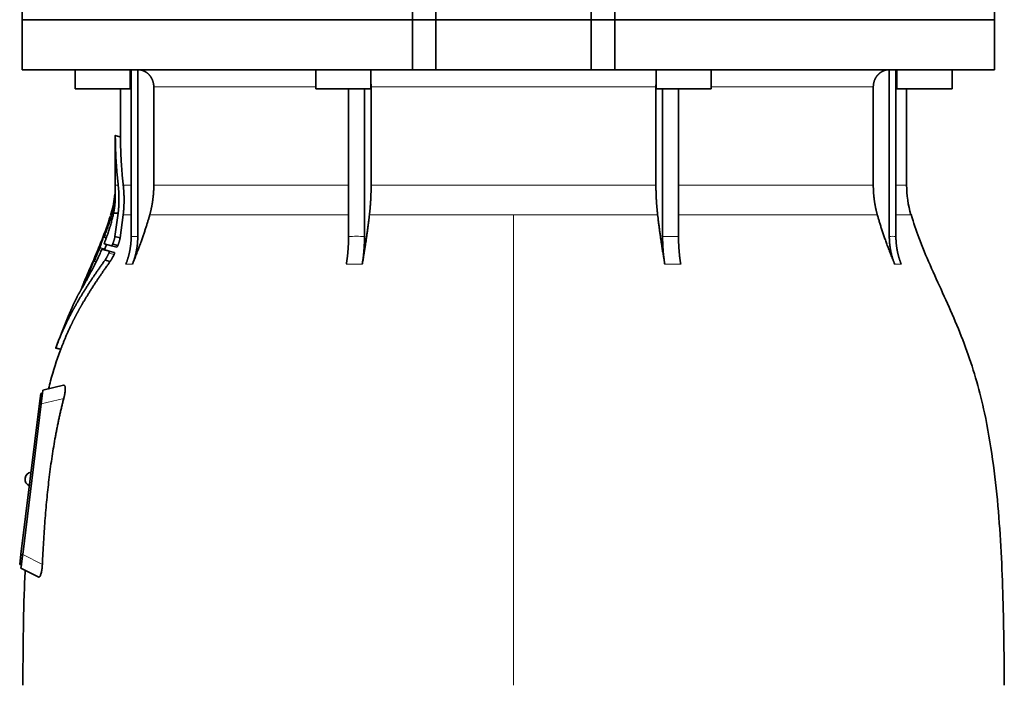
# Model space of a CAD drawing. Header units: millimetres. Extents: x 456 to 1331, y -1435 to 1458.
# Tile 23 of 28: x 463 to 748, y 722 to 915. Entities that reach past the tile are written whole.
import ezdxf

# ---------------------------------------------------------------- set-up
doc = ezdxf.new("R2010")
doc.units = ezdxf.units.MM
doc.layers.add('VSI344-454_FLANG', color=7, linetype='Continuous')
doc.layers.add('VSI344-454_TESTA', color=7, linetype='Continuous')

# ---------------------------------------------------------------- blocks, each defined once
blk = doc.blocks.new('SE')
at = {"layer": 'VSI344-454_FLANG', "color": 7, "linetype": 'Continuous', "lineweight": 35}
for p, q in [((463.37, 940.09), (463.37, 915.09)), ((576.54, 940.09), (576.54, 915.09)), ((583.37, 915.09), (583.37, 940.09)), ((628.37, 915.09), (628.37, 940.09)), ((635.2, 940.09), (635.2, 915.09)), ((745.32, 940.09), (745.32, 915.09)), ((463.37, 915.09), (576.54, 915.09)), ((576.54, 915.09), (583.37, 915.09)), ((583.37, 915.09), (628.37, 915.09)), ((628.37, 915.09), (635.2, 915.09)), ((745.32, 915.09), (635.2, 915.09))]:
    blk.add_line(p, q, dxfattribs=at)
at = {"layer": 'VSI344-454_TESTA', "color": 7, "linetype": 'Continuous', "lineweight": 35}
for p, q in [((576.54, 915.09), (463.37, 915.09)), ((463.37, 915.09), (463.37, 900.59)), ((583.37, 915.09), (576.54, 915.09)), ((576.54, 900.59), (576.54, 915.09)), ((583.37, 915.09), (628.37, 915.09)), ((583.37, 915.09), (583.37, 900.59)), ((635.2, 915.09), (628.37, 915.09)), ((628.37, 915.09), (628.37, 900.59)), ((745.32, 915.09), (635.2, 915.09)), ((635.2, 915.09), (635.2, 900.59)), ((745.32, 900.59), (745.32, 915.09)), ((463.37, 900.59), (576.54, 900.59)), ((478.69, 900.59), (478.69, 895.09)), ((494.69, 895.09), (494.69, 900.59)), ((494.97, 900.59), (494.97, 852.25)), ((496.89, 900.59), (496.88, 852.25)), ((548.5, 900.59), (548.5, 895.09)), ((564.5, 895.09), (564.5, 900.59)), ((576.54, 900.59), (583.37, 900.59)), ((583.37, 900.59), (628.37, 900.59)), ((635.2, 900.59), (628.37, 900.59)), ((745.32, 900.59), (635.2, 900.59)), ((647.23, 900.59), (647.23, 895.09)), ((663.23, 895.09), (663.23, 900.59)), ((714.85, 900.59), (714.85, 852.25)), ((716.76, 900.59), (716.77, 852.25)), ((717.05, 900.59), (717.05, 895.09)), ((733.05, 895.09), (733.05, 900.59)), ((478.69, 895.09), (494.69, 895.09)), ((491.87, 895.09), (491.87, 881.11)), ((501.53, 895.59), (501.53, 867.16)), ((548.5, 895.09), (564.5, 895.09)), ((558.02, 895.09), (558.02, 852.25)), ((562.64, 895.09), (562.64, 852.25)), ((564.56, 895.59), (564.56, 867.16)), ((647.17, 895.59), (647.17, 867.16)), ((647.23, 895.09), (663.23, 895.09)), ((649.1, 895.09), (649.1, 852.25)), ((653.71, 895.09), (653.72, 852.25)), ((710.21, 895.59), (710.21, 867.16)), ((717.05, 895.09), (733.05, 895.09)), ((719.87, 867.16), (719.87, 895.09)), ((491.89, 881.14), (490.34, 881.55)), ((490.37, 881.56), (490.37, 867.16)), ((489.17, 859.03), (488.94, 858.36)), ((489.84, 858.98), (491.19, 858.98)), ((491.19, 858.98), (490.27, 852.22)), ((491.77, 851.82), (492.66, 858.55)), ((487.05, 852.09), (487.77, 851.9)), ((491.77, 851.83), (490.27, 852.23)), ((486.52, 848.54), (488, 848.15)), ((489.29, 849.57), (487.18, 850.13)), ((489.29, 849.57), (490.79, 849.17)), ((489.62, 850.05), (491.12, 849.65)), ((488.88, 844.99), (487.38, 845.4)), ((488.61, 847.97), (490.11, 847.57)), ((483.73, 844.68), (483.58, 844.35)), ((484.16, 845.1), (484.8, 844.92)), ((482.26, 841.27), (481.56, 839.7)), ((473.04, 819.89), (474.63, 819.47)), ((475.39, 809.1), (469.35, 807.71)), ((468.36, 803.79), (468.73, 806.77)), ((468.73, 806.77), (469.23, 806.71)), ((469.19, 806.44), (469.23, 806.71)), ((469.23, 806.71), (469.35, 807.71)), ((463, 760.12), (468.36, 803.79)), ((468.86, 803.73), (463.5, 760.07)), ((464.2, 782.2), (464.19, 782.07)), ((462.64, 757.14), (463, 760.12)), ((463.13, 757.08), (462.64, 757.14)), ((463.01, 756.09), (463.13, 757.08)), ((463.13, 757.08), (463.17, 757.36)), ((463.01, 756.09), (468.04, 753.53))]:
    blk.add_line(p, q, dxfattribs=at)
at = {"layer": 'VSI344-454_TESTA', "color": 4, "linetype": 'Continuous', "lineweight": 9}
for p, q in [((494.69, 895.59), (494.83, 895.59)), ((548.5, 895.59), (501.53, 895.59)), ((647.17, 895.59), (564.56, 895.59)), ((710.21, 895.59), (663.23, 895.59)), ((716.78, 895.59), (717.05, 895.59)), ((490.37, 881.39), (491.87, 880.99)), ((490.37, 867.16), (491.2, 867.16)), ((494.83, 867.16), (492.67, 867.16)), ((557.98, 867.16), (501.53, 867.16)), ((647.17, 867.16), (564.56, 867.16)), ((710.21, 867.16), (653.73, 867.16)), ((716.78, 867.16), (719.87, 867.16)), ((488.82, 856.84), (489.29, 856.72)), ((488.92, 857.18), (489.39, 857.06)), ((489.17, 858.98), (489.36, 858.98)), ((492.66, 858.55), (494.9, 858.55)), ((500.36, 858.55), (558.01, 858.55)), ((564.08, 858.55), (605.87, 858.55)), ((605.87, 858.55), (605.87, 722.13)), ((605.87, 858.55), (647.66, 858.55)), ((653.75, 858.55), (711.37, 858.55)), ((721.13, 858.55), (716.79, 858.55)), ((487.73, 851.77), (486.87, 852)), ((487.14, 852.32), (487, 852.36)), ((487.29, 852.55), (487.95, 852.37)), ((487.55, 853.67), (487.49, 853.68)), ((494.97, 852.25), (496.88, 852.25)), ((649.1, 852.25), (653.72, 852.25)), ((485.78, 848.75), (487.24, 848.35)), ((485.91, 849.1), (487.37, 848.71)), ((484.27, 845.36), (484.14, 845.4)), ((484.41, 845.55), (485.02, 845.38)), ((484.75, 846.68), (484.7, 846.69)), ((488.5, 847.43), (490.01, 847.03)), ((484.76, 844.85), (483.99, 845.05)), ((493.4, 844.18), (495.32, 844.18)), ((557.37, 844.18), (561.99, 844.18)), ((649.74, 844.18), (654.36, 844.18)), ((716.42, 844.18), (718.33, 844.18)), ((482.73, 841.77), (483.14, 841.66)), ((482.88, 842.12), (483.32, 842)), ((481.39, 839.31), (481.46, 839.29)), ((473.14, 820.02), (474.6, 819.63)), ((468.86, 803.73), (468.36, 803.79)), ((475.41, 805.24), (468.86, 803.73)), ((463, 760.12), (463.5, 760.06)), ((463.5, 760.07), (469.21, 757.16))]:
    blk.add_line(p, q, dxfattribs=at)
at = {"layer": 'VSI344-454_TESTA', "color": 7, "linetype": 'Continuous', "lineweight": 35}
for centre, radius, start, end in [((461.87, 867.16), 28.5, 355.6589, 0), ((749.87, 867.16), 30, 180, 196.6836), ((461.87, 867.16), 28.5, 343.3164, 354.6737), ((466.19, 781.96), 2, 97.4775, 173), ((466.17, 781.83), 2, 173, 248.5225)]:
    blk.add_arc(centre, radius, start, end, dxfattribs=at)
for points, degree, knots in [([(501.53, 895.59), (501.53, 896.56), (501.19, 897.46), (501.03, 897.9), (500.79, 898.31), (500.55, 898.71), (500.25, 899.05), (499.91, 899.44), (499.5, 899.74), (499.18, 899.97), (498.83, 900.14), (498.4, 900.36), (497.93, 900.47), (497.42, 900.6), (496.89, 900.59)], 2, [0, 0, 0, 0.25, 0.25, 0.375, 0.375, 0.5, 0.5, 0.642857, 0.642857, 0.75, 0.75, 0.875, 0.875, 1, 1, 1]), ([(714.84, 900.59), (714.31, 900.6), (713.8, 900.47), (713.34, 900.36), (712.9, 900.14), (712.36, 899.87), (711.91, 899.47), (711.68, 899.27), (711.49, 899.05), (711.19, 898.71), (710.95, 898.31), (710.71, 897.91), (710.54, 897.46), (710.21, 896.56), (710.21, 895.59)], 2, [0, 0, 0, 0.125, 0.125, 0.25, 0.25, 0.416667, 0.416667, 0.5, 0.5, 0.625, 0.625, 0.75, 0.75, 1, 1, 1]), ([(490.37, 881.39), (490.37, 881.41), (490.37, 881.44), (490.37, 881.48), (490.37, 881.51), (490.37, 881.53), (490.37, 881.54), (490.37, 881.55), (490.37, 881.54), (490.37, 881.52)], 3, [0, 0, 0, 0, 0.0869281, 0.1705674, 0.2524773, 0.3343163, 0.417747, 0.5043405, 0.700726, 0.700726, 0.700726, 0.700726]), ([(491.87, 881.14), (491.87, 881.14), (491.87, 881.14), (491.87, 881.13), (491.87, 881.1), (491.87, 881.06), (491.87, 881.01), (491.87, 880.99)], 3, [0.4993634, 0.4993634, 0.4993634, 0.4993634, 0.5012743, 0.6248953, 0.748744, 0.8742682, 1, 1, 1, 1]), ([(491.2, 867.16), (491.43, 865.07), (491.43, 863), (491.43, 861.9), (491.36, 860.82), (491.3, 859.89), (491.19, 858.98)], 2, [0, 0, 0, 0.5, 0.5, 0.75, 0.75, 1, 1, 1]), ([(492.66, 858.55), (492.9, 860.62), (492.91, 862.77), (492.91, 864.95), (492.67, 867.16)], 2, [0, 0, 0, 0.5, 0.5, 1, 1, 1]), ([(500.36, 858.55), (500.94, 860.64), (501.23, 862.81), (501.53, 864.97), (501.53, 867.16)], 2, [0, 0, 0, 0.5, 0.5, 1, 1, 1]), ([(564.08, 858.55), (564.32, 860.64), (564.44, 862.81), (564.56, 864.97), (564.56, 867.16)], 2, [0, 0, 0, 0.5, 0.5, 1, 1, 1]), ([(647.17, 867.16), (647.17, 864.97), (647.29, 862.81), (647.42, 860.64), (647.66, 858.55)], 2, [0, 0, 0, 0.5, 0.5, 1, 1, 1]), ([(710.21, 867.16), (710.21, 864.97), (710.5, 862.81), (710.79, 860.64), (711.37, 858.55)], 2, [0, 0, 0, 0.5, 0.5, 1, 1, 1]), ([(489.84, 858.98), (489.86, 859.08), (489.91, 859.28), (489.96, 859.58), (490.02, 859.89), (490.07, 860.2), (490.12, 860.51), (490.16, 860.85), (490.21, 861.23), (490.25, 861.64), (490.29, 862.07), (490.31, 862.35), (490.31, 862.5)], 3, [0, 0, 0, 0, 0.075287, 0.152725, 0.232371, 0.314287, 0.398538, 0.485197, 0.598878, 0.722311, 0.855869, 1, 1, 1, 1]), ([(490.24, 864.37), (490.24, 864.38), (490.24, 864.41), (490.24, 864.45), (490.24, 864.48), (490.25, 864.51), (490.25, 864.51), (490.25, 864.51)], 3, [0, 0, 0, 0, 0.168351, 0.334942, 0.502689, 0.751512, 1, 1, 1, 1]), ([(490.31, 862.5), (490.32, 862.56), (490.33, 862.69), (490.33, 862.86), (490.34, 863.02), (490.35, 863.16), (490.35, 863.28), (490.35, 863.4), (490.35, 863.5), (490.35, 863.59), (490.35, 863.67), (490.35, 863.74), (490.35, 863.79), (490.35, 863.85), (490.35, 863.89), (490.35, 864.07), (490.34, 864.34), (490.32, 864.64), (490.31, 864.9), (490.29, 865.04), (490.29, 865.06), (490.29, 865.06)], 3, [0, 0, 0, 0, 0.0234084, 0.0454948, 0.0662673, 0.0857304, 0.103886, 0.1207337, 0.1362719, 0.1504979, 0.1634084, 0.1749999, 0.1852687, 0.1942113, 0.2018244, 0.2081053, 0.2931063, 0.3735012, 0.4491424, 0.5812047, 0.6494993, 0.6494993, 0.6494993, 0.6494993]), ([(487.29, 850.56), (487.34, 850.69), (487.44, 850.95), (487.58, 851.34), (487.72, 851.72), (487.86, 852.11), (487.99, 852.49), (488.13, 852.87), (488.25, 853.24), (488.38, 853.62), (488.5, 853.99), (488.62, 854.36), (488.73, 854.73), (488.87, 855.19), (489.03, 855.75), (489.22, 856.4), (489.39, 857.06), (489.55, 857.7), (489.7, 858.35), (489.8, 858.77), (489.84, 858.98)], 3, [0, 0, 0, 0, 0.0436, 0.087048, 0.130354, 0.173526, 0.216573, 0.259505, 0.302334, 0.345068, 0.38772, 0.4303, 0.472822, 0.515297, 0.592533, 0.671051, 0.750942, 0.832313, 0.915286, 1, 1, 1, 1]), ([(488.82, 856.84), (488.82, 856.86), (488.84, 856.91), (488.86, 856.97), (488.88, 857.04), (488.9, 857.11), (488.91, 857.16), (488.92, 857.18)], 3, [0, 0, 0, 0, 0.167837, 0.334108, 0.5018, 0.750897, 1, 1, 1, 1]), ([(500.36, 858.55), (500.28, 858.25), (500.11, 857.65), (499.84, 856.73), (499.54, 855.77), (499.23, 854.78), (498.89, 853.75), (498.53, 852.68), (498.15, 851.58), (497.74, 850.44), (497.3, 849.26), (496.85, 848.05), (496.36, 846.79), (495.85, 845.5), (495.5, 844.63), (495.32, 844.18)], 3, [0, 0, 0, 0, 0.060225, 0.123109, 0.188682, 0.256971, 0.328011, 0.401835, 0.478482, 0.557991, 0.640405, 0.725766, 0.814121, 0.905516, 1, 1, 1, 1]), ([(564.08, 858.55), (564.04, 858.25), (563.97, 857.65), (563.86, 856.73), (563.74, 855.77), (563.61, 854.78), (563.47, 853.75), (563.32, 852.68), (563.16, 851.58), (562.99, 850.44), (562.81, 849.26), (562.62, 848.05), (562.42, 846.79), (562.21, 845.5), (562.06, 844.63), (561.99, 844.18)], 3, [0, 0, 0, 0, 0.06022, 0.1231, 0.188669, 0.256956, 0.327994, 0.401817, 0.478464, 0.557974, 0.640389, 0.725753, 0.814111, 0.905511, 1, 1, 1, 1]), ([(649.74, 844.18), (649.66, 844.66), (649.51, 845.61), (649.28, 847), (649.06, 848.35), (648.86, 849.66), (648.67, 850.92), (648.49, 852.13), (648.32, 853.31), (648.17, 854.44), (648.03, 855.52), (647.89, 856.57), (647.77, 857.57), (647.69, 858.23), (647.66, 858.55)], 3, [0, 0, 0, 0, 0.102224, 0.200826, 0.295868, 0.387409, 0.475507, 0.560216, 0.641588, 0.719673, 0.794516, 0.86616, 0.934643, 1, 1, 1, 1]), ([(716.42, 844.18), (716.22, 844.66), (715.84, 845.61), (715.29, 847), (714.77, 848.35), (714.28, 849.66), (713.82, 850.92), (713.39, 852.13), (712.99, 853.31), (712.61, 854.44), (712.27, 855.52), (711.94, 856.57), (711.65, 857.57), (711.46, 858.23), (711.37, 858.55)], 3, [0, 0, 0, 0, 0.102224, 0.200826, 0.295868, 0.387409, 0.475507, 0.560216, 0.641588, 0.719673, 0.794516, 0.86616, 0.934643, 1, 1, 1, 1]), ([(748.2, 722.13), (748.17, 726.51), (748.1, 734.33), (747.86, 747.48), (747.34, 760.78), (746.43, 774.23), (744.94, 787.7), (742.88, 799.71), (740.33, 810.18), (737.46, 819.03), (734.08, 827.6), (730.35, 835.87), (726.69, 843.86), (723.41, 851.52), (721.95, 856.14), (721.17, 858.6)], 3, [0, 0, 0, 0, 0.084992, 0.17951, 0.274627, 0.370232, 0.466404, 0.563625, 0.629703, 0.695919, 0.761667, 0.826136, 0.888983, 0.950079, 1, 1, 1, 1]), ([(487.49, 853.68), (487.5, 853.7), (487.52, 853.75), (487.54, 853.81), (487.57, 853.88), (487.6, 853.95), (487.63, 854.04), (487.66, 854.11), (487.68, 854.15), (487.69, 854.15), (487.68, 854.11), (487.66, 854.05), (487.66, 854.03)], 3, [0, 0, 0, 0, 0.062966, 0.124796, 0.186784, 0.250209, 0.375117, 0.49931, 0.626183, 0.752696, 0.875851, 1, 1, 1, 1]), ([(486.87, 852), (486.88, 852.02), (486.89, 852.05), (486.9, 852.1), (486.93, 852.17), (486.96, 852.26), (486.99, 852.33), (487, 852.36)], 3, [0, 0, 0, 0, 0.164207, 0.326866, 0.491238, 0.745542, 1, 1, 1, 1]), ([(487.1, 852.21), (487.1, 852.19), (487.09, 852.16), (487.08, 852.13), (487.07, 852.11), (487.07, 852.08), (487.08, 852.08), (487.1, 852.12), (487.14, 852.19), (487.19, 852.29), (487.24, 852.41), (487.27, 852.5), (487.29, 852.55)], 3, [0, 0, 0, 0, 0.063279, 0.124964, 0.186389, 0.248902, 0.37582, 0.50344, 0.627237, 0.751955, 0.876448, 1, 1, 1, 1]), ([(490.27, 852.22), (490.26, 852.18), (490.24, 852.08), (490.21, 851.92), (490.17, 851.76), (490.13, 851.59), (490.08, 851.42), (490.03, 851.24), (489.97, 851.05), (489.91, 850.86), (489.84, 850.66), (489.77, 850.46), (489.7, 850.26), (489.64, 850.12), (489.62, 850.05)], 3, [0, 0, 0, 0, 0.077144, 0.155351, 0.234641, 0.315035, 0.39655, 0.479206, 0.563019, 0.648006, 0.734183, 0.821564, 0.910165, 1, 1, 1, 1]), ([(491.12, 849.65), (491.14, 849.72), (491.19, 849.84), (491.26, 850.03), (491.33, 850.22), (491.39, 850.4), (491.45, 850.58), (491.5, 850.75), (491.55, 850.92), (491.6, 851.08), (491.64, 851.24), (491.68, 851.4), (491.71, 851.55), (491.74, 851.69), (491.76, 851.78), (491.77, 851.82)], 3, [0, 0, 0, 0, 0.082904, 0.164766, 0.245597, 0.325409, 0.404213, 0.482023, 0.558851, 0.634711, 0.709616, 0.783583, 0.856625, 0.928759, 1, 1, 1, 1]), ([(493.4, 844.18), (494.18, 846.09), (494.57, 848.13), (494.97, 850.17), (494.97, 852.24)], 2, [0, 0, 0, 0.500132, 0.500132, 1, 1, 1]), ([(496.88, 852.24), (496.88, 850.17), (496.49, 848.13), (496.09, 846.09), (495.32, 844.18)], 2, [0, 0, 0, 0.499849, 0.499849, 1, 1, 1]), ([(557.37, 844.18), (557.69, 846.09), (557.85, 848.13), (558.02, 850.17), (558.02, 852.24)], 2, [0, 0, 0, 0.500133, 0.500133, 1, 1, 1]), ([(562.64, 852.24), (562.64, 850.17), (562.47, 848.13), (562.31, 846.09), (561.99, 844.18)], 2, [0, 0, 0, 0.499868, 0.499868, 1, 1, 1]), ([(649.74, 844.18), (649.42, 846.09), (649.26, 848.13), (649.1, 850.17), (649.1, 852.25)], 2, [0, 0, 0, 0.5, 0.5, 1, 1, 1]), ([(653.72, 852.25), (653.72, 850.17), (653.88, 848.13), (654.04, 846.09), (654.36, 844.18)], 2, [0, 0, 0, 0.5, 0.5, 1, 1, 1]), ([(716.42, 844.18), (715.64, 846.09), (715.25, 848.13), (714.85, 850.17), (714.85, 852.24)], 2, [0, 0, 0, 0.500132, 0.500132, 1, 1, 1]), ([(716.77, 852.24), (716.77, 850.17), (717.16, 848.13), (717.55, 846.09), (718.33, 844.18)], 2, [0, 0, 0, 0.499868, 0.499868, 1, 1, 1]), ([(480.79, 837.39), (480.9, 837.59), (481.14, 838), (481.53, 838.7), (481.98, 839.5), (482.57, 840.58), (483.29, 841.93), (484.07, 843.44), (484.83, 844.97), (485.56, 846.5), (486.05, 847.61), (486.29, 848.15)], 3, [0, 0, 0, 0, 0.076554, 0.158421, 0.245571, 0.341174, 0.489368, 0.630596, 0.738412, 0.875199, 1, 1, 1, 1]), ([(485.78, 848.75), (485.79, 848.77), (485.8, 848.81), (485.83, 848.88), (485.86, 848.95), (485.89, 849.03), (485.9, 849.08), (485.91, 849.1)], 3, [0, 0, 0, 0, 0.168526, 0.335046, 0.503023, 0.75174, 1, 1, 1, 1]), ([(486.52, 848.54), (486.52, 848.54), (486.52, 848.54), (486.5, 848.53), (486.49, 848.52), (486.47, 848.48), (486.44, 848.44), (486.4, 848.38), (486.37, 848.31), (486.33, 848.23), (486.3, 848.17), (486.29, 848.15)], 3, [0, 0, 0, 0, 0.082967, 0.165673, 0.249342, 0.373952, 0.499349, 0.624786, 0.749741, 0.875167, 1, 1, 1, 1]), ([(487.29, 850.56), (487.28, 850.54), (487.26, 850.5), (487.24, 850.43), (487.22, 850.37), (487.2, 850.31), (487.18, 850.24), (487.16, 850.16), (487.18, 850.14), (487.18, 850.13)], 3, [0, 0, 0, 0, 0.102907, 0.202298, 0.30042, 0.399604, 0.502115, 0.750474, 1, 1, 1, 1]), ([(487.37, 848.71), (487.37, 848.69), (487.36, 848.66), (487.34, 848.61), (487.32, 848.54), (487.28, 848.46), (487.26, 848.39), (487.24, 848.35)], 3, [0, 0, 0, 0, 0.163722, 0.326003, 0.490132, 0.74473, 1, 1, 1, 1]), ([(487.37, 848.71), (487.48, 849.03), (487.62, 849.45), (487.75, 849.87), (487.79, 849.97)], 3, [0, 0, 0, 0, 0.3333333, 0.4372298, 0.4372298, 0.4372298, 0.4372298]), ([(489.29, 849.57), (489.29, 849.57), (489.31, 849.57), (489.33, 849.58), (489.35, 849.6), (489.38, 849.62), (489.41, 849.66), (489.45, 849.72), (489.5, 849.8), (489.56, 849.92), (489.6, 850.01), (489.62, 850.05)], 3, [0, 0, 0, 0, 0.086868, 0.170562, 0.252673, 0.334884, 0.418871, 0.50621, 0.674735, 0.834793, 1, 1, 1, 1]), ([(491.12, 849.65), (491.11, 849.63), (491.09, 849.59), (491.06, 849.52), (491.03, 849.45), (490.99, 849.37), (490.94, 849.3), (490.9, 849.24), (490.85, 849.19), (490.82, 849.17), (490.8, 849.17), (490.79, 849.17)], 3, [0, 0, 0, 0, 0.081418, 0.162667, 0.245387, 0.369019, 0.494297, 0.620472, 0.74628, 0.873568, 1, 1, 1, 1]), ([(487.38, 845.4), (485.09, 842.22), (483.23, 839.4), (481.11, 836.18), (479.38, 833.2), (478.45, 831.58), (477.62, 830), (476.74, 828.35), (475.95, 826.69), (474.37, 823.36), (473.14, 820.02)], 2, [0, 0, 0, 0.25, 0.25, 0.5, 0.5, 0.625, 0.625, 0.75, 0.75, 1, 1, 1]), ([(483.99, 845.05), (484, 845.07), (484.01, 845.1), (484.03, 845.15), (484.06, 845.22), (484.09, 845.3), (484.12, 845.37), (484.14, 845.4)], 3, [0, 0, 0, 0, 0.16391, 0.326464, 0.490836, 0.745226, 1, 1, 1, 1]), ([(484.21, 845.21), (484.2, 845.19), (484.18, 845.13), (484.17, 845.08), (484.2, 845.1), (484.28, 845.25), (484.35, 845.41), (484.39, 845.5), (484.41, 845.55)], 3, [0, 0, 0, 0, 0.123664, 0.246411, 0.497463, 0.746927, 0.873761, 1, 1, 1, 1]), ([(484.7, 846.69), (484.71, 846.72), (484.73, 846.76), (484.75, 846.83), (484.78, 846.89), (484.82, 846.97), (484.86, 847.05), (484.89, 847.12), (484.91, 847.16), (484.92, 847.15), (484.91, 847.11), (484.89, 847.06), (484.88, 847.03)], 3, [0, 0, 0, 0, 0.06381, 0.126263, 0.188678, 0.252375, 0.378548, 0.504124, 0.629235, 0.754264, 0.876896, 1, 1, 1, 1]), ([(488.5, 847.43), (488.47, 847.36), (488.4, 847.22), (488.3, 847), (488.18, 846.78), (488.07, 846.55), (487.95, 846.33), (487.82, 846.09), (487.68, 845.85), (487.53, 845.61), (487.43, 845.47), (487.38, 845.4)], 3, [0, 0, 0, 0, 0.094258, 0.191243, 0.290639, 0.392138, 0.495456, 0.611681, 0.734498, 0.863817, 1, 1, 1, 1]), ([(488.5, 847.43), (488.51, 847.46), (488.53, 847.5), (488.56, 847.56), (488.59, 847.64), (488.61, 847.72), (488.63, 847.8), (488.64, 847.87), (488.64, 847.92), (488.63, 847.96), (488.62, 847.97), (488.61, 847.97)], 3, [0, 0, 0, 0, 0.08401, 0.16737, 0.251806, 0.374676, 0.49698, 0.619813, 0.743838, 0.872043, 1, 1, 1, 1]), ([(488.88, 844.99), (488.9, 845.03), (488.95, 845.09), (489.02, 845.19), (489.08, 845.3), (489.15, 845.4), (489.22, 845.51), (489.28, 845.62), (489.34, 845.73), (489.4, 845.83), (489.51, 846.02), (489.65, 846.3), (489.83, 846.67), (489.95, 846.91), (490.01, 847.03)], 3, [0, 0, 0, 0, 0.061739, 0.122065, 0.181064, 0.238788, 0.295265, 0.350503, 0.404493, 0.457217, 0.508649, 0.678163, 0.842407, 1, 1, 1, 1]), ([(490.11, 847.57), (490.12, 847.57), (490.13, 847.56), (490.14, 847.54), (490.14, 847.51), (490.14, 847.47), (490.13, 847.4), (490.11, 847.32), (490.09, 847.23), (490.05, 847.13), (490.02, 847.06), (490.01, 847.03)], 3, [0, 0, 0, 0, 0.085449, 0.170198, 0.255947, 0.379765, 0.502454, 0.624681, 0.747679, 0.874067, 1, 1, 1, 1]), ([(474.6, 819.63), (475.83, 822.96), (477.41, 826.29), (478.19, 827.93), (479.07, 829.58), (479.89, 831.13), (480.81, 832.72), (482.55, 835.71), (484.68, 838.94), (486.57, 841.8), (488.88, 844.99)], 2, [0, 0, 0, 0.25, 0.25, 0.375, 0.375, 0.5, 0.5, 0.75, 0.75, 1, 1, 1]), ([(481.39, 839.31), (481.4, 839.32), (481.41, 839.34), (481.42, 839.38), (481.44, 839.43), (481.47, 839.49), (481.51, 839.58), (481.54, 839.66), (481.56, 839.7)], 3, [0, 0, 0, 0, 0.125105, 0.248501, 0.372119, 0.497878, 0.748605, 1, 1, 1, 1]), ([(482.73, 841.77), (482.74, 841.79), (482.76, 841.83), (482.79, 841.9), (482.82, 841.97), (482.85, 842.05), (482.87, 842.09), (482.88, 842.12)], 3, [0, 0, 0, 0, 0.168888, 0.335732, 0.503899, 0.752326, 1, 1, 1, 1]), ([(480.28, 836.52), (480.28, 836.53), (480.29, 836.55), (480.31, 836.59), (480.34, 836.63), (480.37, 836.7), (480.41, 836.79), (480.47, 836.91), (480.52, 837.02), (480.57, 837.13), (480.61, 837.23), (480.62, 837.28), (480.63, 837.3)], 3, [0, 0, 0, 0, 0.064055, 0.126997, 0.189862, 0.253688, 0.381042, 0.508557, 0.632366, 0.756188, 0.878525, 1, 1, 1, 1]), ([(480.64, 837.26), (480.63, 837.25), (480.62, 837.22), (480.61, 837.18), (480.59, 837.13), (480.56, 837.06), (480.52, 836.98), (480.47, 836.87), (480.43, 836.77), (480.38, 836.68), (480.34, 836.59), (480.31, 836.55), (480.3, 836.53)], 3, [0, 0, 0, 0, 0.062493, 0.124501, 0.186876, 0.250458, 0.374582, 0.4995, 0.624366, 0.748976, 0.875076, 1, 1, 1, 1]), ([(480.79, 837.39), (480.78, 837.38), (480.77, 837.35), (480.75, 837.32), (480.73, 837.3), (480.72, 837.31), (480.73, 837.35), (480.76, 837.42), (480.8, 837.52), (480.84, 837.62), (480.88, 837.71), (480.9, 837.75), (480.91, 837.77)], 3, [0, 0, 0, 0, 0.063173, 0.126669, 0.25139, 0.374624, 0.497229, 0.620048, 0.744161, 0.870712, 0.935536, 1, 1, 1, 1]), ([(479.23, 834.74), (479.23, 834.74), (479.23, 834.74), (479.24, 834.75), (479.25, 834.78), (479.28, 834.81), (479.3, 834.85), (479.33, 834.9), (479.37, 834.96), (479.42, 835.04), (479.47, 835.12), (479.53, 835.23), (479.62, 835.37), (479.73, 835.55), (479.85, 835.75), (479.98, 835.98), (480.13, 836.24), (480.25, 836.43), (480.3, 836.53)], 3, [0, 0, 0, 0, 0.054166, 0.108282, 0.162323, 0.21627, 0.270104, 0.323807, 0.377367, 0.430771, 0.48401, 0.53708, 0.613609, 0.690347, 0.767307, 0.844527, 0.922063, 1, 1, 1, 1]), ([(480.28, 836.52), (480.24, 836.47), (480.18, 836.36), (480.1, 836.21), (480.02, 836.07), (479.94, 835.93), (479.86, 835.81), (479.79, 835.69), (479.73, 835.58), (479.67, 835.47), (479.61, 835.38), (479.56, 835.29), (479.49, 835.18), (479.42, 835.06), (479.35, 834.94), (479.29, 834.85), (479.26, 834.78), (479.23, 834.74), (479.23, 834.74), (479.23, 834.74)], 3, [0, 0, 0, 0, 0.042969, 0.08578, 0.128454, 0.171009, 0.21346, 0.255821, 0.298104, 0.340321, 0.382478, 0.424584, 0.466644, 0.554492, 0.642779, 0.731504, 0.820647, 0.910165, 1, 1, 1, 1]), ([(473.14, 820.02), (473.14, 820), (473.13, 819.98), (473.11, 819.94), (473.1, 819.91), (473.09, 819.88), (473.09, 819.88), (473.09, 819.88), (473.1, 819.91), (473.12, 819.96), (473.14, 820), (473.14, 820.02)], 3, [0, 0, 0, 0, 0.083882, 0.167351, 0.251899, 0.376428, 0.501233, 0.625666, 0.750014, 0.87532, 1, 1, 1, 1]), ([(474.6, 819.63), (474.59, 819.62), (474.58, 819.59), (474.57, 819.55), (474.56, 819.52), (474.55, 819.5), (474.55, 819.49), (474.55, 819.49)], 3, [0, 0, 0, 0, 0.0843796, 0.168281, 0.253219, 0.3781846, 0.5009475, 0.5009475, 0.5009475, 0.5009475]), ([(474.57, 819.51), (474.51, 819.37), (473.4, 816.55), (472.07, 812.43), (471.22, 808.93), (471.01, 808.06)], 3, [0, 0, 0, 0, 0.036304, 0.797578, 1, 1, 1, 1]), ([(475.39, 809.1), (475.4, 809.1), (475.44, 809.11), (475.49, 809.11), (475.54, 809.09), (475.6, 809.06), (475.67, 809), (475.73, 808.89), (475.79, 808.74), (475.83, 808.51), (475.86, 808.13), (475.84, 807.56), (475.77, 806.99), (475.69, 806.49), (475.61, 806.09), (475.51, 805.67), (475.44, 805.39), (475.41, 805.24)], 3, [0, 0, 0, 0, 0.03415, 0.067958, 0.101516, 0.134917, 0.197958, 0.259657, 0.318285, 0.37658, 0.490339, 0.607904, 0.728718, 0.794673, 0.861368, 0.929571, 1, 1, 1, 1]), ([(475.41, 805.24), (475.31, 804.88), (475.12, 804.14), (474.85, 803.03), (474.58, 801.89), (474.32, 800.75), (474.06, 799.58), (473.81, 798.41), (473.56, 797.21), (473.33, 796), (473.09, 794.78), (472.59, 792.05), (471.89, 787.71), (471.11, 781.84), (470.46, 775.83), (470.03, 770.84), (469.74, 766.75), (469.54, 763.63), (469.36, 760.43), (469.26, 758.26), (469.21, 757.16)], 3, [0, 0, 0, 0, 0.02336, 0.047015, 0.070963, 0.095203, 0.119731, 0.144544, 0.169639, 0.195013, 0.220662, 0.246585, 0.366346, 0.49242, 0.612327, 0.739264, 0.80163, 0.865878, 0.932007, 1, 1, 1, 1]), ([(469.21, 757.16), (469.21, 757.09), (469.2, 756.95), (469.19, 756.74), (469.17, 756.54), (469.15, 756.27), (469.12, 755.95), (469.07, 755.59), (469.01, 755.25), (468.92, 754.83), (468.8, 754.37), (468.63, 753.93), (468.47, 753.69), (468.34, 753.56), (468.24, 753.51), (468.14, 753.49), (468.08, 753.52), (468.04, 753.53)], 3, [0, 0, 0, 0, 0.033557, 0.066787, 0.099773, 0.132599, 0.195864, 0.258046, 0.318335, 0.378144, 0.495718, 0.614111, 0.73627, 0.799835, 0.864479, 0.931713, 1, 1, 1, 1]), ([(464.24, 755.49), (464.18, 754.27), (463.85, 748.31), (463.68, 736.56), (463.57, 727.38), (463.53, 722.13)], 3, [0, 0, 0, 0, 0.099906, 0.570416, 1, 1, 1, 1])]:
    blk.add_open_spline(points, degree=degree, knots=knots, dxfattribs=at)
for points, degree in [([(564.56, 895.59), (564.56, 896.02), (564.53, 896.43)], 2), ([(647.2, 896.43), (647.17, 896.02), (647.17, 895.59)], 2), ([(490.37, 881.39), (490.4, 874.35), (491.2, 867.16)], 2), ([(492.67, 867.16), (491.9, 874.15), (491.87, 880.99)], 2), ([(490.24, 864.37), (490.18, 863.75), (490.04, 862.53), (489.75, 860.74), (489.5, 859.56), (489.36, 858.98)], 3), ([(483.73, 844.68), (485.71, 849.19), (487.5, 853.62), (488.89, 858.08)], 3), ([(488.82, 856.84), (488.66, 856.37), (488.34, 855.42), (487.83, 853.99), (487.47, 853.03), (487.29, 852.55)], 3), ([(489.36, 858.98), (489.28, 858.68), (489.14, 858.08), (488.99, 857.48), (488.92, 857.18)], 3), ([(487.1, 852.21), (487.16, 852.41), (487.28, 852.81), (487.47, 853.42), (487.59, 853.82), (487.66, 854.03)], 3), ([(486.87, 852), (486.76, 851.68), (486.55, 851.03), (486.23, 850.06), (486.02, 849.42), (485.91, 849.1)], 3), ([(487.49, 853.68), (487.41, 853.46), (487.25, 853.02), (487.08, 852.58), (487, 852.36)], 3), ([(485.78, 848.75), (485.63, 848.39), (485.33, 847.69), (484.88, 846.62), (484.57, 845.9), (484.41, 845.55)], 3), ([(486.52, 848.54), (486.69, 848.49), (487.07, 848.39), (487.77, 848.2), (488.32, 848.05), (488.61, 847.97)], 3), ([(490.11, 847.57), (489.82, 847.65), (489.26, 847.8), (488.56, 847.99), (488.17, 848.1), (488, 848.15)], 3), ([(484.7, 846.69), (484.6, 846.48), (484.42, 846.05), (484.23, 845.61), (484.14, 845.4)], 3), ([(484.21, 845.21), (484.28, 845.41), (484.43, 845.82), (484.65, 846.42), (484.8, 846.83), (484.88, 847.03)], 3), ([(480.64, 837.26), (480.95, 838.06), (481.58, 839.66), (482.57, 842.03), (483.24, 843.58), (483.58, 844.35)], 3), ([(483.99, 845.05), (483.87, 844.73), (483.61, 844.08), (483.24, 843.1), (483, 842.44), (482.88, 842.12)], 3), ([(482.73, 841.77), (482.53, 841.33), (482.13, 840.45), (481.52, 839.12), (481.11, 838.22), (480.91, 837.77)], 3), ([(481.39, 839.31), (481.3, 839.08), (481.13, 838.64), (480.87, 837.97), (480.71, 837.52), (480.63, 837.3)], 3), ([(479.26, 834.73), (477.39, 830.83), (475.34, 825.89), (473.11, 819.9)], 3), ([(468.86, 803.73), (469.06, 805.31), (469.19, 806.44)], 2), ([(463.17, 757.36), (463.31, 758.49), (463.5, 760.07)], 2)]:
    blk.add_open_spline(points, degree=degree, dxfattribs=at)
at = {"layer": 'VSI344-454_TESTA', "color": 4, "linetype": 'Continuous', "lineweight": 9}
for points in [[(558.02, 852.24), (558.02, 852.25), (558.02, 852.25), (558.02, 852.25), (558.79, 852.28), (560.34, 852.31), (561.87, 852.28), (562.64, 852.25), (562.64, 852.25), (562.64, 852.25), (562.64, 852.24)], [(714.85, 852.24), (714.85, 852.25), (714.85, 852.25), (714.85, 852.25), (715.17, 852.28), (715.81, 852.31), (716.45, 852.28), (716.77, 852.25), (716.77, 852.25), (716.77, 852.25), (716.77, 852.24)]]:
    blk.add_open_spline(points, degree=3, knots=[0, 0, 0, 0, 0.000018, 0.000018, 0.000018, 0.5, 0.999982, 0.999982, 0.999982, 1, 1, 1, 1], dxfattribs=at)

msp = doc.modelspace()

# ---------------------------------------------------------------- block references
msp.add_blockref('SE', (0, 0))

doc.saveas('drawing.dxf')
